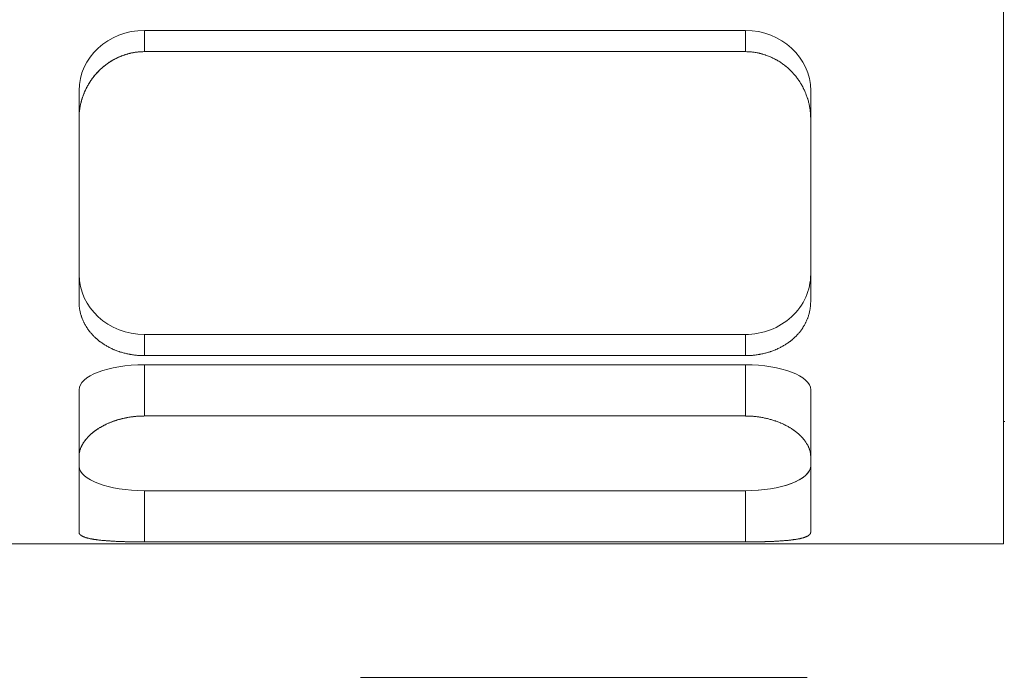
# Model space of a CAD drawing. Header units: millimetres. Extents: x 1491 to 2891, y 8289 to 9247.
# Tile 9 of 15: x 2389 to 2403, y 9029 to 9039. Entities that reach past the tile are written whole.
import ezdxf

# ---------------------------------------------------------------- set-up
doc = ezdxf.new("R2010")
doc.units = ezdxf.units.MM
doc.header["$MEASUREMENT"] = 0
doc.linetypes.add('CENTER', pattern=[50.8, 31.75, -6.35, 6.35, -6.35])
doc.layers.add('图层2', color=3, linetype='CENTER', lineweight=13)
doc.layers.add('图层7', color=4, linetype='Continuous', lineweight=13)

msp = doc.modelspace()

# ---------------------------------------------------------------- linework, layer by layer
at = {"layer": '图层2'}
msp.add_line((1644.123, 9029.374), (2469.023, 9029.374), dxfattribs=at)
at = {"layer": '图层7'}
for p, q in [((2402.565, 9046.474), (2402.565, 9031.274)), ((2390.351, 9038.268), (2390.351, 9038.569)), ((2398.894, 9038.569), (2390.351, 9038.569)), ((2398.894, 9038.268), (2398.894, 9038.569)), ((2398.894, 9038.268), (2390.351, 9038.268)), ((2389.423, 9037.319), (2389.423, 9037.711)), ((2399.823, 9037.319), (2399.823, 9037.711)), ((2389.423, 9037.319), (2389.423, 9034.714)), ((2399.823, 9034.714), (2399.823, 9037.319)), ((2390.351, 9033.947), (2390.351, 9034.248)), ((2390.351, 9034.248), (2398.894, 9034.248)), ((2398.894, 9033.947), (2398.894, 9034.248)), ((2390.351, 9033.947), (2398.894, 9033.947)), ((2390.351, 9033.089), (2390.351, 9033.817)), ((2398.894, 9033.817), (2390.351, 9033.817)), ((2398.894, 9033.089), (2398.894, 9033.817)), ((2389.423, 9032.514), (2389.423, 9033.461)), ((2399.823, 9032.514), (2399.823, 9033.461)), ((2398.894, 9033.089), (2390.351, 9033.089)), ((2402.565, 9033.01), (2402.585, 9033.01)), ((2389.423, 9032.514), (2389.423, 9031.435)), ((2399.823, 9031.435), (2399.823, 9032.514)), ((2390.351, 9031.299), (2390.351, 9032.027)), ((2390.351, 9032.027), (2398.894, 9032.027)), ((2398.894, 9031.299), (2398.894, 9032.027)), ((2376.565, 9031.274), (2402.565, 9031.274)), ((2390.351, 9031.299), (2398.894, 9031.299))]:
    msp.add_line(p, q, dxfattribs=at)
for points in [[(2390.351, 9038.268), (2390.345, 9038.268), (2390.331, 9038.267), (2390.318, 9038.267), (2390.311, 9038.267), (2390.305, 9038.266), (2390.291, 9038.266), (2390.278, 9038.265), (2390.265, 9038.263), (2390.251, 9038.262), (2390.238, 9038.26), (2390.231, 9038.259), (2390.224, 9038.258), (2390.211, 9038.256), (2390.197, 9038.254), (2390.184, 9038.252), (2390.17, 9038.249), (2390.157, 9038.246), (2390.15, 9038.245), (2390.143, 9038.243), (2390.13, 9038.24), (2390.116, 9038.236), (2390.11, 9038.234), (2390.103, 9038.232), (2390.09, 9038.228), (2390.077, 9038.224), (2390.07, 9038.222), (2390.063, 9038.22), (2390.05, 9038.215), (2390.037, 9038.21), (2390.024, 9038.205), (2390.011, 9038.2), (2389.998, 9038.195), (2389.992, 9038.192), (2389.986, 9038.189), (2389.973, 9038.183), (2389.96, 9038.177), (2389.948, 9038.171), (2389.935, 9038.165), (2389.923, 9038.158), (2389.917, 9038.155), (2389.911, 9038.152), (2389.899, 9038.145), (2389.887, 9038.138), (2389.875, 9038.131), (2389.863, 9038.123), (2389.852, 9038.116), (2389.846, 9038.112), (2389.84, 9038.108), (2389.829, 9038.1), (2389.818, 9038.092), (2389.807, 9038.084), (2389.796, 9038.076), (2389.785, 9038.067), (2389.78, 9038.063), (2389.775, 9038.059), (2389.764, 9038.05), (2389.754, 9038.041), (2389.744, 9038.032), (2389.734, 9038.023), (2389.724, 9038.014), (2389.72, 9038.01), (2389.715, 9038.005), (2389.705, 9037.996), (2389.696, 9037.986), (2389.692, 9037.982), (2389.687, 9037.977), (2389.678, 9037.967), (2389.669, 9037.958), (2389.665, 9037.953), (2389.66, 9037.948), (2389.652, 9037.937), (2389.643, 9037.927), (2389.634, 9037.917), (2389.626, 9037.906), (2389.618, 9037.895), (2389.614, 9037.89), (2389.61, 9037.884), (2389.602, 9037.873), (2389.594, 9037.862), (2389.586, 9037.851), (2389.579, 9037.839), (2389.571, 9037.828), (2389.568, 9037.822), (2389.564, 9037.816), (2389.557, 9037.804), (2389.55, 9037.792), (2389.543, 9037.78), (2389.536, 9037.768), (2389.53, 9037.756), (2389.527, 9037.75), (2389.524, 9037.744), (2389.518, 9037.731), (2389.512, 9037.719), (2389.506, 9037.706), (2389.5, 9037.694), (2389.495, 9037.681), (2389.492, 9037.674), (2389.49, 9037.668), (2389.485, 9037.655), (2389.48, 9037.642), (2389.475, 9037.629), (2389.471, 9037.616), (2389.467, 9037.603), (2389.465, 9037.596), (2389.463, 9037.59), (2389.459, 9037.577), (2389.455, 9037.563), (2389.453, 9037.557), (2389.452, 9037.55), (2389.448, 9037.537), (2389.445, 9037.524), (2389.444, 9037.517), (2389.442, 9037.51), (2389.44, 9037.497), (2389.437, 9037.484), (2389.435, 9037.47), (2389.433, 9037.457), (2389.431, 9037.444), (2389.43, 9037.437), (2389.429, 9037.43), (2389.428, 9037.417), (2389.426, 9037.404), (2389.425, 9037.391), (2389.424, 9037.378), (2389.424, 9037.365), (2389.423, 9037.358), (2389.423, 9037.352), (2389.423, 9037.339), (2389.423, 9037.326), (2389.423, 9037.319)], [(2389.94, 9038.167), (2389.948, 9038.172), (2389.966, 9038.18), (2389.983, 9038.188), (2389.992, 9038.192)], [(2389.992, 9038.192), (2389.999, 9038.195), (2390.014, 9038.201), (2390.028, 9038.207), (2390.036, 9038.21)], [(2390.036, 9038.21), (2390.045, 9038.213), (2390.064, 9038.22), (2390.083, 9038.226), (2390.092, 9038.229)], [(2390.092, 9038.229), (2390.1, 9038.231), (2390.116, 9038.236), (2390.131, 9038.24), (2390.139, 9038.242)], [(2390.139, 9038.242), (2390.15, 9038.244), (2390.17, 9038.249), (2390.191, 9038.253), (2390.201, 9038.255)], [(2390.201, 9038.255), (2390.219, 9038.258), (2390.254, 9038.262), (2390.289, 9038.265), (2390.306, 9038.267)], [(2390.306, 9038.267), (2390.314, 9038.267), (2390.329, 9038.267), (2390.344, 9038.268), (2390.351, 9038.268)], [(2399.823, 9037.319), (2399.823, 9037.326), (2399.822, 9037.339), (2399.822, 9037.352), (2399.822, 9037.358), (2399.821, 9037.365), (2399.821, 9037.378), (2399.82, 9037.391), (2399.819, 9037.404), (2399.817, 9037.417), (2399.816, 9037.43), (2399.815, 9037.437), (2399.814, 9037.444), (2399.812, 9037.457), (2399.81, 9037.47), (2399.808, 9037.484), (2399.805, 9037.497), (2399.803, 9037.51), (2399.801, 9037.517), (2399.8, 9037.524), (2399.797, 9037.537), (2399.793, 9037.55), (2399.792, 9037.557), (2399.79, 9037.563), (2399.786, 9037.577), (2399.782, 9037.59), (2399.78, 9037.596), (2399.778, 9037.603), (2399.774, 9037.616), (2399.77, 9037.629), (2399.765, 9037.642), (2399.76, 9037.655), (2399.755, 9037.668), (2399.753, 9037.674), (2399.75, 9037.681), (2399.745, 9037.694), (2399.739, 9037.706), (2399.733, 9037.719), (2399.727, 9037.731), (2399.721, 9037.744), (2399.718, 9037.75), (2399.715, 9037.756), (2399.709, 9037.768), (2399.702, 9037.78), (2399.695, 9037.792), (2399.688, 9037.804), (2399.681, 9037.816), (2399.678, 9037.822), (2399.674, 9037.828), (2399.667, 9037.839), (2399.659, 9037.851), (2399.651, 9037.862), (2399.643, 9037.873), (2399.635, 9037.884), (2399.631, 9037.89), (2399.627, 9037.895), (2399.619, 9037.906), (2399.611, 9037.917), (2399.602, 9037.927), (2399.594, 9037.937), (2399.585, 9037.948), (2399.58, 9037.953), (2399.576, 9037.958), (2399.567, 9037.967), (2399.558, 9037.977), (2399.554, 9037.982), (2399.549, 9037.986), (2399.54, 9037.996), (2399.53, 9038.005), (2399.526, 9038.01), (2399.521, 9038.014), (2399.511, 9038.023), (2399.501, 9038.032), (2399.491, 9038.041), (2399.481, 9038.05), (2399.47, 9038.059), (2399.465, 9038.063), (2399.46, 9038.067), (2399.449, 9038.076), (2399.438, 9038.084), (2399.427, 9038.092), (2399.416, 9038.1), (2399.405, 9038.108), (2399.399, 9038.112), (2399.393, 9038.116), (2399.382, 9038.123), (2399.37, 9038.131), (2399.358, 9038.138), (2399.346, 9038.145), (2399.334, 9038.152), (2399.328, 9038.155), (2399.322, 9038.158), (2399.31, 9038.165), (2399.297, 9038.171), (2399.285, 9038.177), (2399.272, 9038.183), (2399.26, 9038.189), (2399.253, 9038.192), (2399.247, 9038.195), (2399.234, 9038.2), (2399.221, 9038.205), (2399.208, 9038.21), (2399.195, 9038.215), (2399.182, 9038.22), (2399.175, 9038.222), (2399.169, 9038.224), (2399.155, 9038.228), (2399.142, 9038.232), (2399.135, 9038.234), (2399.129, 9038.236), (2399.115, 9038.24), (2399.102, 9038.243), (2399.095, 9038.245), (2399.088, 9038.246), (2399.075, 9038.249), (2399.061, 9038.252), (2399.048, 9038.254), (2399.034, 9038.256), (2399.021, 9038.258), (2399.014, 9038.259), (2399.007, 9038.26), (2398.994, 9038.262), (2398.981, 9038.263), (2398.967, 9038.265), (2398.954, 9038.266), (2398.94, 9038.266), (2398.934, 9038.267), (2398.927, 9038.267), (2398.914, 9038.267), (2398.901, 9038.268), (2398.894, 9038.268)], [(2398.894, 9038.268), (2398.901, 9038.268), (2398.914, 9038.267), (2398.927, 9038.267), (2398.934, 9038.267), (2398.94, 9038.266), (2398.954, 9038.266), (2398.967, 9038.265), (2398.981, 9038.263), (2398.994, 9038.262), (2399.007, 9038.26), (2399.014, 9038.259), (2399.021, 9038.258), (2399.034, 9038.256), (2399.048, 9038.254), (2399.061, 9038.252), (2399.075, 9038.249), (2399.088, 9038.246), (2399.095, 9038.245), (2399.102, 9038.243), (2399.115, 9038.24), (2399.129, 9038.236), (2399.135, 9038.234), (2399.142, 9038.232), (2399.155, 9038.228), (2399.169, 9038.224), (2399.175, 9038.222), (2399.182, 9038.22), (2399.195, 9038.215), (2399.208, 9038.21), (2399.221, 9038.205), (2399.234, 9038.2), (2399.247, 9038.195), (2399.253, 9038.192), (2399.26, 9038.189), (2399.272, 9038.183), (2399.285, 9038.177), (2399.297, 9038.171), (2399.31, 9038.165), (2399.322, 9038.158), (2399.328, 9038.155), (2399.334, 9038.152), (2399.346, 9038.145), (2399.358, 9038.138), (2399.37, 9038.131), (2399.382, 9038.123), (2399.393, 9038.116), (2399.399, 9038.112), (2399.405, 9038.108), (2399.416, 9038.1), (2399.427, 9038.092), (2399.438, 9038.084), (2399.449, 9038.076), (2399.46, 9038.067), (2399.465, 9038.063), (2399.47, 9038.059), (2399.481, 9038.05), (2399.491, 9038.041), (2399.501, 9038.032), (2399.511, 9038.023), (2399.521, 9038.014), (2399.526, 9038.01), (2399.53, 9038.005), (2399.54, 9037.996), (2399.549, 9037.986), (2399.554, 9037.982), (2399.558, 9037.977), (2399.567, 9037.967), (2399.576, 9037.958), (2399.58, 9037.953), (2399.585, 9037.948), (2399.594, 9037.937), (2399.602, 9037.927), (2399.611, 9037.917), (2399.619, 9037.906), (2399.627, 9037.895), (2399.631, 9037.89), (2399.635, 9037.884), (2399.643, 9037.873), (2399.651, 9037.862), (2399.659, 9037.851), (2399.667, 9037.839), (2399.674, 9037.828), (2399.678, 9037.822), (2399.681, 9037.816), (2399.688, 9037.804), (2399.695, 9037.792), (2399.702, 9037.78), (2399.709, 9037.768), (2399.715, 9037.756), (2399.718, 9037.75), (2399.721, 9037.744), (2399.727, 9037.731), (2399.733, 9037.719), (2399.739, 9037.706), (2399.745, 9037.694), (2399.75, 9037.681), (2399.753, 9037.674), (2399.755, 9037.668), (2399.76, 9037.655), (2399.765, 9037.642), (2399.77, 9037.629), (2399.774, 9037.616), (2399.778, 9037.603), (2399.78, 9037.596), (2399.782, 9037.59), (2399.786, 9037.577), (2399.79, 9037.563), (2399.792, 9037.557), (2399.793, 9037.55), (2399.797, 9037.537), (2399.8, 9037.524), (2399.801, 9037.517), (2399.803, 9037.51), (2399.805, 9037.497), (2399.808, 9037.484), (2399.81, 9037.47), (2399.812, 9037.457), (2399.814, 9037.444), (2399.815, 9037.437), (2399.816, 9037.43), (2399.817, 9037.417), (2399.819, 9037.404), (2399.82, 9037.391), (2399.821, 9037.378), (2399.821, 9037.365), (2399.822, 9037.358), (2399.822, 9037.352), (2399.822, 9037.339), (2399.823, 9037.326), (2399.823, 9037.319)], [(2389.632, 9037.914), (2389.637, 9037.92), (2389.647, 9037.932), (2389.656, 9037.943), (2389.661, 9037.949), (2389.666, 9037.954), (2389.676, 9037.966), (2389.686, 9037.976), (2389.697, 9037.987), (2389.707, 9037.998), (2389.718, 9038.008), (2389.723, 9038.013), (2389.729, 9038.018), (2389.74, 9038.028), (2389.751, 9038.038), (2389.762, 9038.048), (2389.774, 9038.058), (2389.786, 9038.068), (2389.792, 9038.072), (2389.798, 9038.077), (2389.81, 9038.086), (2389.823, 9038.096), (2389.829, 9038.1)], [(2389.829, 9038.1), (2389.838, 9038.106), (2389.855, 9038.118), (2389.873, 9038.13), (2389.883, 9038.135)], [(2389.883, 9038.135), (2389.892, 9038.141), (2389.911, 9038.152), (2389.93, 9038.162), (2389.94, 9038.167)], [(2389.511, 9037.717), (2389.514, 9037.723), (2389.519, 9037.735), (2389.525, 9037.746), (2389.528, 9037.752), (2389.531, 9037.758), (2389.537, 9037.769), (2389.543, 9037.781), (2389.55, 9037.792), (2389.556, 9037.803), (2389.563, 9037.814), (2389.566, 9037.82), (2389.57, 9037.825), (2389.576, 9037.836), (2389.584, 9037.847), (2389.591, 9037.858), (2389.598, 9037.868), (2389.605, 9037.879), (2389.609, 9037.884), (2389.613, 9037.889), (2389.621, 9037.899), (2389.628, 9037.909), (2389.632, 9037.914)], [(2389.432, 9037.452), (2389.433, 9037.458), (2389.435, 9037.471), (2389.437, 9037.483), (2389.438, 9037.489), (2389.439, 9037.496), (2389.442, 9037.508), (2389.445, 9037.521), (2389.447, 9037.533), (2389.451, 9037.546), (2389.454, 9037.558), (2389.455, 9037.564), (2389.457, 9037.571), (2389.461, 9037.583), (2389.464, 9037.595), (2389.468, 9037.608), (2389.472, 9037.62), (2389.476, 9037.632), (2389.479, 9037.638), (2389.481, 9037.645), (2389.485, 9037.657), (2389.49, 9037.669), (2389.493, 9037.675)], [(2389.493, 9037.675), (2389.496, 9037.682), (2389.502, 9037.696), (2389.508, 9037.71), (2389.511, 9037.717)], [(2389.423, 9037.341), (2389.423, 9037.359), (2389.426, 9037.396), (2389.43, 9037.433), (2389.432, 9037.452)], [(2389.423, 9037.319), (2389.423, 9037.323), (2389.423, 9037.33), (2389.423, 9037.337), (2389.423, 9037.341)], [(2389.423, 9034.714), (2389.423, 9034.708), (2389.423, 9034.697), (2389.423, 9034.686), (2389.423, 9034.681), (2389.424, 9034.675), (2389.424, 9034.664), (2389.425, 9034.653), (2389.426, 9034.642), (2389.428, 9034.631), (2389.429, 9034.619), (2389.43, 9034.614), (2389.431, 9034.608), (2389.433, 9034.597), (2389.435, 9034.586), (2389.437, 9034.575), (2389.44, 9034.563), (2389.442, 9034.552), (2389.444, 9034.547), (2389.445, 9034.541), (2389.448, 9034.53), (2389.452, 9034.519), (2389.453, 9034.514), (2389.455, 9034.508), (2389.459, 9034.497), (2389.463, 9034.486), (2389.465, 9034.481), (2389.467, 9034.475), (2389.471, 9034.464), (2389.475, 9034.454), (2389.48, 9034.443), (2389.485, 9034.432), (2389.49, 9034.422), (2389.492, 9034.416), (2389.495, 9034.411), (2389.5, 9034.401), (2389.506, 9034.39), (2389.512, 9034.38), (2389.518, 9034.37), (2389.524, 9034.36), (2389.527, 9034.355), (2389.53, 9034.35), (2389.536, 9034.34), (2389.543, 9034.33), (2389.55, 9034.32), (2389.557, 9034.311), (2389.564, 9034.301), (2389.568, 9034.296), (2389.571, 9034.292), (2389.579, 9034.282), (2389.586, 9034.273), (2389.594, 9034.264), (2389.602, 9034.255), (2389.61, 9034.246), (2389.614, 9034.242), (2389.618, 9034.238), (2389.626, 9034.229), (2389.634, 9034.221), (2389.643, 9034.212), (2389.652, 9034.204), (2389.66, 9034.196), (2389.665, 9034.192), (2389.669, 9034.188), (2389.678, 9034.18), (2389.687, 9034.173), (2389.692, 9034.169), (2389.696, 9034.165), (2389.705, 9034.158), (2389.715, 9034.15), (2389.72, 9034.147), (2389.724, 9034.143), (2389.734, 9034.136), (2389.744, 9034.129), (2389.754, 9034.122), (2389.764, 9034.115), (2389.775, 9034.108), (2389.78, 9034.105), (2389.785, 9034.102), (2389.796, 9034.095), (2389.807, 9034.089), (2389.818, 9034.082), (2389.829, 9034.076), (2389.84, 9034.07), (2389.846, 9034.067), (2389.852, 9034.064), (2389.863, 9034.058), (2389.875, 9034.052), (2389.887, 9034.047), (2389.899, 9034.041), (2389.911, 9034.036), (2389.917, 9034.033), (2389.923, 9034.031), (2389.935, 9034.026), (2389.948, 9034.021), (2389.96, 9034.016), (2389.973, 9034.011), (2389.986, 9034.007), (2389.992, 9034.005), (2389.998, 9034.003), (2390.011, 9033.998), (2390.024, 9033.994), (2390.037, 9033.991), (2390.05, 9033.987), (2390.063, 9033.983), (2390.07, 9033.982), (2390.077, 9033.98), (2390.09, 9033.977), (2390.103, 9033.974), (2390.11, 9033.972), (2390.116, 9033.971), (2390.13, 9033.968), (2390.143, 9033.966), (2390.15, 9033.964), (2390.157, 9033.963), (2390.17, 9033.961), (2390.184, 9033.959), (2390.197, 9033.957), (2390.211, 9033.955), (2390.224, 9033.954), (2390.231, 9033.953), (2390.238, 9033.952), (2390.251, 9033.951), (2390.265, 9033.95), (2390.278, 9033.949), (2390.291, 9033.948), (2390.305, 9033.948), (2390.311, 9033.947), (2390.318, 9033.947), (2390.331, 9033.947), (2390.345, 9033.947), (2390.351, 9033.947)], [(2390.351, 9033.947), (2390.345, 9033.947), (2390.331, 9033.947), (2390.318, 9033.947), (2390.311, 9033.947), (2390.305, 9033.948), (2390.291, 9033.948), (2390.278, 9033.949), (2390.265, 9033.95), (2390.251, 9033.951), (2390.238, 9033.952), (2390.231, 9033.953), (2390.224, 9033.954), (2390.211, 9033.955), (2390.197, 9033.957), (2390.184, 9033.959), (2390.17, 9033.961), (2390.157, 9033.963), (2390.15, 9033.964), (2390.143, 9033.966), (2390.13, 9033.968), (2390.116, 9033.971), (2390.11, 9033.972), (2390.103, 9033.974), (2390.09, 9033.977), (2390.077, 9033.98), (2390.07, 9033.982), (2390.063, 9033.983), (2390.05, 9033.987), (2390.037, 9033.991), (2390.024, 9033.994), (2390.011, 9033.998), (2389.998, 9034.003), (2389.992, 9034.005), (2389.986, 9034.007), (2389.973, 9034.011), (2389.96, 9034.016), (2389.948, 9034.021), (2389.935, 9034.026), (2389.923, 9034.031), (2389.917, 9034.033), (2389.911, 9034.036), (2389.899, 9034.041), (2389.887, 9034.047), (2389.875, 9034.052), (2389.863, 9034.058), (2389.852, 9034.064), (2389.846, 9034.067), (2389.84, 9034.07), (2389.829, 9034.076), (2389.818, 9034.082), (2389.807, 9034.089), (2389.796, 9034.095), (2389.785, 9034.102), (2389.78, 9034.105), (2389.775, 9034.108), (2389.764, 9034.115), (2389.754, 9034.122), (2389.744, 9034.129), (2389.734, 9034.136), (2389.724, 9034.143), (2389.72, 9034.147), (2389.715, 9034.15), (2389.705, 9034.158), (2389.696, 9034.165), (2389.692, 9034.169), (2389.687, 9034.173), (2389.678, 9034.18), (2389.669, 9034.188), (2389.665, 9034.192), (2389.66, 9034.196), (2389.652, 9034.204), (2389.643, 9034.212), (2389.634, 9034.221), (2389.626, 9034.229), (2389.618, 9034.238), (2389.614, 9034.242), (2389.61, 9034.246), (2389.602, 9034.255), (2389.594, 9034.264), (2389.586, 9034.273), (2389.579, 9034.282), (2389.571, 9034.292), (2389.568, 9034.296), (2389.564, 9034.301), (2389.557, 9034.311), (2389.55, 9034.32), (2389.543, 9034.33), (2389.536, 9034.34), (2389.53, 9034.35), (2389.527, 9034.355), (2389.524, 9034.36), (2389.518, 9034.37), (2389.512, 9034.38), (2389.506, 9034.39), (2389.5, 9034.401), (2389.495, 9034.411), (2389.492, 9034.416), (2389.49, 9034.422), (2389.485, 9034.432), (2389.48, 9034.443), (2389.475, 9034.454), (2389.471, 9034.464), (2389.467, 9034.475), (2389.465, 9034.481), (2389.463, 9034.486), (2389.459, 9034.497), (2389.455, 9034.508), (2389.453, 9034.514), (2389.452, 9034.519), (2389.448, 9034.53), (2389.445, 9034.541), (2389.444, 9034.547), (2389.442, 9034.552), (2389.44, 9034.563), (2389.437, 9034.575), (2389.435, 9034.586), (2389.433, 9034.597), (2389.431, 9034.608), (2389.43, 9034.614), (2389.429, 9034.619), (2389.428, 9034.631), (2389.426, 9034.642), (2389.425, 9034.653), (2389.424, 9034.664), (2389.424, 9034.675), (2389.423, 9034.681), (2389.423, 9034.686), (2389.423, 9034.697), (2389.423, 9034.708), (2389.423, 9034.714)], [(2398.894, 9033.947), (2398.901, 9033.947), (2398.914, 9033.947), (2398.927, 9033.947), (2398.934, 9033.947), (2398.94, 9033.948), (2398.954, 9033.948), (2398.967, 9033.949), (2398.981, 9033.95), (2398.994, 9033.951), (2399.007, 9033.952), (2399.014, 9033.953), (2399.021, 9033.954), (2399.034, 9033.955), (2399.048, 9033.957), (2399.061, 9033.959), (2399.075, 9033.961), (2399.088, 9033.963), (2399.095, 9033.964), (2399.102, 9033.966), (2399.115, 9033.968), (2399.129, 9033.971), (2399.135, 9033.972), (2399.142, 9033.974), (2399.155, 9033.977), (2399.169, 9033.98), (2399.175, 9033.982), (2399.182, 9033.983), (2399.195, 9033.987), (2399.208, 9033.991), (2399.221, 9033.994), (2399.234, 9033.998), (2399.247, 9034.003), (2399.253, 9034.005), (2399.26, 9034.007), (2399.272, 9034.011), (2399.285, 9034.016), (2399.297, 9034.021), (2399.31, 9034.026), (2399.322, 9034.031), (2399.328, 9034.033), (2399.334, 9034.036), (2399.346, 9034.041), (2399.358, 9034.047), (2399.37, 9034.052), (2399.382, 9034.058), (2399.393, 9034.064), (2399.399, 9034.067), (2399.405, 9034.07), (2399.416, 9034.076), (2399.427, 9034.082), (2399.438, 9034.089), (2399.449, 9034.095), (2399.46, 9034.102), (2399.465, 9034.105), (2399.47, 9034.108), (2399.481, 9034.115), (2399.491, 9034.122), (2399.501, 9034.129), (2399.511, 9034.136), (2399.521, 9034.143), (2399.526, 9034.147), (2399.53, 9034.15), (2399.54, 9034.158), (2399.549, 9034.165), (2399.554, 9034.169), (2399.558, 9034.173), (2399.567, 9034.18), (2399.576, 9034.188), (2399.58, 9034.192), (2399.585, 9034.196), (2399.594, 9034.204), (2399.602, 9034.212), (2399.611, 9034.221), (2399.619, 9034.229), (2399.627, 9034.238), (2399.631, 9034.242), (2399.635, 9034.246), (2399.643, 9034.255), (2399.651, 9034.264), (2399.659, 9034.273), (2399.667, 9034.282), (2399.674, 9034.292), (2399.678, 9034.296), (2399.681, 9034.301), (2399.688, 9034.311), (2399.695, 9034.32), (2399.702, 9034.33), (2399.709, 9034.34), (2399.715, 9034.35), (2399.718, 9034.355), (2399.721, 9034.36), (2399.727, 9034.37), (2399.733, 9034.38), (2399.739, 9034.39), (2399.745, 9034.401), (2399.75, 9034.411), (2399.753, 9034.416), (2399.755, 9034.422), (2399.76, 9034.432), (2399.765, 9034.443), (2399.77, 9034.454), (2399.774, 9034.464), (2399.778, 9034.475), (2399.78, 9034.481), (2399.782, 9034.486), (2399.786, 9034.497), (2399.79, 9034.508), (2399.792, 9034.514), (2399.793, 9034.519), (2399.797, 9034.53), (2399.8, 9034.541), (2399.801, 9034.547), (2399.803, 9034.552), (2399.805, 9034.563), (2399.808, 9034.575), (2399.81, 9034.586), (2399.812, 9034.597), (2399.814, 9034.608), (2399.815, 9034.614), (2399.816, 9034.619), (2399.817, 9034.631), (2399.819, 9034.642), (2399.82, 9034.653), (2399.821, 9034.664), (2399.821, 9034.675), (2399.822, 9034.681), (2399.822, 9034.686), (2399.822, 9034.697), (2399.823, 9034.708), (2399.823, 9034.714)], [(2399.823, 9034.714), (2399.823, 9034.708), (2399.822, 9034.697), (2399.822, 9034.686), (2399.822, 9034.681), (2399.821, 9034.675), (2399.821, 9034.664), (2399.82, 9034.653), (2399.819, 9034.642), (2399.817, 9034.631), (2399.816, 9034.619), (2399.815, 9034.614), (2399.814, 9034.608), (2399.812, 9034.597), (2399.81, 9034.586), (2399.808, 9034.575), (2399.805, 9034.563), (2399.803, 9034.552), (2399.801, 9034.547), (2399.8, 9034.541), (2399.797, 9034.53), (2399.793, 9034.519), (2399.792, 9034.514), (2399.79, 9034.508), (2399.786, 9034.497), (2399.782, 9034.486), (2399.78, 9034.481), (2399.778, 9034.475), (2399.774, 9034.464), (2399.77, 9034.454), (2399.765, 9034.443), (2399.76, 9034.432), (2399.755, 9034.422), (2399.753, 9034.416), (2399.75, 9034.411), (2399.745, 9034.401), (2399.739, 9034.39), (2399.733, 9034.38), (2399.727, 9034.37), (2399.721, 9034.36), (2399.718, 9034.355), (2399.715, 9034.35), (2399.709, 9034.34), (2399.702, 9034.33), (2399.695, 9034.32), (2399.688, 9034.311), (2399.681, 9034.301), (2399.678, 9034.296), (2399.674, 9034.292), (2399.667, 9034.282), (2399.659, 9034.273), (2399.651, 9034.264), (2399.643, 9034.255), (2399.635, 9034.246), (2399.631, 9034.242), (2399.627, 9034.238), (2399.619, 9034.229), (2399.611, 9034.221), (2399.602, 9034.212), (2399.594, 9034.204), (2399.585, 9034.196), (2399.58, 9034.192), (2399.576, 9034.188), (2399.567, 9034.18), (2399.558, 9034.173), (2399.554, 9034.169), (2399.549, 9034.165), (2399.54, 9034.158), (2399.53, 9034.15), (2399.526, 9034.147), (2399.521, 9034.143), (2399.511, 9034.136), (2399.501, 9034.129), (2399.491, 9034.122), (2399.481, 9034.115), (2399.47, 9034.108), (2399.465, 9034.105), (2399.46, 9034.102), (2399.449, 9034.095), (2399.438, 9034.089), (2399.427, 9034.082), (2399.416, 9034.076), (2399.405, 9034.07), (2399.399, 9034.067), (2399.393, 9034.064), (2399.382, 9034.058), (2399.37, 9034.052), (2399.358, 9034.047), (2399.346, 9034.041), (2399.334, 9034.036), (2399.328, 9034.033), (2399.322, 9034.031), (2399.31, 9034.026), (2399.297, 9034.021), (2399.285, 9034.016), (2399.272, 9034.011), (2399.26, 9034.007), (2399.253, 9034.005), (2399.247, 9034.003), (2399.234, 9033.998), (2399.221, 9033.994), (2399.208, 9033.991), (2399.195, 9033.987), (2399.182, 9033.983), (2399.175, 9033.982), (2399.169, 9033.98), (2399.155, 9033.977), (2399.142, 9033.974), (2399.135, 9033.972), (2399.129, 9033.971), (2399.115, 9033.968), (2399.102, 9033.966), (2399.095, 9033.964), (2399.088, 9033.963), (2399.075, 9033.961), (2399.061, 9033.959), (2399.048, 9033.957), (2399.034, 9033.955), (2399.021, 9033.954), (2399.014, 9033.953), (2399.007, 9033.952), (2398.994, 9033.951), (2398.981, 9033.95), (2398.967, 9033.949), (2398.954, 9033.948), (2398.94, 9033.948), (2398.934, 9033.947), (2398.927, 9033.947), (2398.914, 9033.947), (2398.901, 9033.947), (2398.894, 9033.947)], [(2390.351, 9033.089), (2390.345, 9033.088), (2390.331, 9033.088), (2390.318, 9033.088), (2390.311, 9033.088), (2390.305, 9033.088), (2390.291, 9033.087), (2390.278, 9033.087), (2390.265, 9033.086), (2390.251, 9033.085), (2390.238, 9033.084), (2390.231, 9033.083), (2390.224, 9033.083), (2390.211, 9033.081), (2390.197, 9033.08), (2390.184, 9033.078), (2390.17, 9033.076), (2390.157, 9033.075), (2390.15, 9033.074), (2390.143, 9033.073), (2390.13, 9033.07), (2390.116, 9033.068), (2390.11, 9033.067), (2390.103, 9033.066), (2390.09, 9033.063), (2390.077, 9033.06), (2390.07, 9033.059), (2390.063, 9033.058), (2390.05, 9033.055), (2390.037, 9033.051), (2390.024, 9033.048), (2390.011, 9033.045), (2389.998, 9033.041), (2389.992, 9033.04), (2389.986, 9033.038), (2389.973, 9033.034), (2389.96, 9033.03), (2389.948, 9033.026), (2389.935, 9033.022), (2389.923, 9033.018), (2389.917, 9033.016), (2389.911, 9033.014), (2389.899, 9033.009), (2389.887, 9033.005), (2389.875, 9033), (2389.863, 9032.996), (2389.852, 9032.991), (2389.846, 9032.988), (2389.84, 9032.986), (2389.829, 9032.981), (2389.818, 9032.976), (2389.807, 9032.971), (2389.796, 9032.965), (2389.785, 9032.96), (2389.78, 9032.957), (2389.775, 9032.955), (2389.764, 9032.949), (2389.754, 9032.944), (2389.744, 9032.938), (2389.734, 9032.932), (2389.724, 9032.927), (2389.72, 9032.924), (2389.715, 9032.921), (2389.705, 9032.915), (2389.696, 9032.909), (2389.692, 9032.906), (2389.687, 9032.903), (2389.678, 9032.897), (2389.669, 9032.891), (2389.665, 9032.888), (2389.66, 9032.885), (2389.652, 9032.879), (2389.643, 9032.872), (2389.634, 9032.866), (2389.626, 9032.859), (2389.618, 9032.853), (2389.614, 9032.85), (2389.61, 9032.846), (2389.602, 9032.839), (2389.594, 9032.833), (2389.586, 9032.826), (2389.579, 9032.819), (2389.571, 9032.812), (2389.568, 9032.808), (2389.564, 9032.805), (2389.557, 9032.797), (2389.55, 9032.79), (2389.543, 9032.783), (2389.536, 9032.776), (2389.53, 9032.768), (2389.527, 9032.764), (2389.524, 9032.761), (2389.518, 9032.753), (2389.512, 9032.746), (2389.506, 9032.738), (2389.5, 9032.731), (2389.495, 9032.723), (2389.492, 9032.719), (2389.49, 9032.716), (2389.485, 9032.708), (2389.48, 9032.7), (2389.475, 9032.693), (2389.471, 9032.685), (2389.467, 9032.677), (2389.465, 9032.673), (2389.463, 9032.669), (2389.459, 9032.662), (2389.455, 9032.654), (2389.453, 9032.65), (2389.452, 9032.646), (2389.448, 9032.639), (2389.445, 9032.631), (2389.444, 9032.627), (2389.442, 9032.623), (2389.44, 9032.615), (2389.437, 9032.608), (2389.435, 9032.6), (2389.433, 9032.592), (2389.431, 9032.585), (2389.43, 9032.581), (2389.429, 9032.577), (2389.428, 9032.57), (2389.426, 9032.562), (2389.425, 9032.555), (2389.424, 9032.547), (2389.424, 9032.54), (2389.423, 9032.536), (2389.423, 9032.533), (2389.423, 9032.525), (2389.423, 9032.518), (2389.423, 9032.514)], [(2389.882, 9033.003), (2389.892, 9033.007), (2389.91, 9033.014), (2389.929, 9033.02), (2389.939, 9033.023)], [(2389.939, 9033.023), (2389.948, 9033.026), (2389.966, 9033.032), (2389.985, 9033.038), (2389.994, 9033.04)], [(2389.994, 9033.04), (2390.001, 9033.042), (2390.015, 9033.046), (2390.029, 9033.049), (2390.036, 9033.051)], [(2390.036, 9033.051), (2390.036, 9033.051), (2390.036, 9033.051), (2390.037, 9033.051), (2390.037, 9033.052)], [(2390.037, 9033.052), (2390.047, 9033.054), (2390.066, 9033.058), (2390.085, 9033.062), (2390.095, 9033.064)], [(2390.095, 9033.064), (2390.102, 9033.065), (2390.117, 9033.068), (2390.132, 9033.071), (2390.139, 9033.072)], [(2390.139, 9033.072), (2390.149, 9033.073), (2390.17, 9033.076), (2390.191, 9033.079), (2390.201, 9033.08)], [(2390.201, 9033.08), (2390.209, 9033.081), (2390.224, 9033.083), (2390.24, 9033.084), (2390.247, 9033.085)], [(2390.247, 9033.085), (2390.257, 9033.085), (2390.277, 9033.086), (2390.297, 9033.087), (2390.306, 9033.088)], [(2390.306, 9033.088), (2390.314, 9033.088), (2390.329, 9033.088), (2390.344, 9033.088), (2390.351, 9033.089)], [(2390.351, 9033.089), (2390.351, 9033.089), (2390.351, 9033.089), (2390.351, 9033.089), (2390.351, 9033.089)], [(2399.823, 9032.514), (2399.823, 9032.518), (2399.822, 9032.525), (2399.822, 9032.533), (2399.822, 9032.536), (2399.821, 9032.54), (2399.821, 9032.547), (2399.82, 9032.555), (2399.819, 9032.562), (2399.817, 9032.57), (2399.816, 9032.577), (2399.815, 9032.581), (2399.814, 9032.585), (2399.812, 9032.592), (2399.81, 9032.6), (2399.808, 9032.608), (2399.805, 9032.615), (2399.803, 9032.623), (2399.801, 9032.627), (2399.8, 9032.631), (2399.797, 9032.639), (2399.793, 9032.646), (2399.792, 9032.65), (2399.79, 9032.654), (2399.786, 9032.662), (2399.782, 9032.669), (2399.78, 9032.673), (2399.778, 9032.677), (2399.774, 9032.685), (2399.77, 9032.693), (2399.765, 9032.7), (2399.76, 9032.708), (2399.755, 9032.716), (2399.753, 9032.719), (2399.75, 9032.723), (2399.745, 9032.731), (2399.739, 9032.738), (2399.733, 9032.746), (2399.727, 9032.753), (2399.721, 9032.761), (2399.718, 9032.764), (2399.715, 9032.768), (2399.709, 9032.776), (2399.702, 9032.783), (2399.695, 9032.79), (2399.688, 9032.797), (2399.681, 9032.805), (2399.678, 9032.808), (2399.674, 9032.812), (2399.667, 9032.819), (2399.659, 9032.826), (2399.651, 9032.833), (2399.643, 9032.839), (2399.635, 9032.846), (2399.631, 9032.85), (2399.627, 9032.853), (2399.619, 9032.859), (2399.611, 9032.866), (2399.602, 9032.872), (2399.594, 9032.879), (2399.585, 9032.885), (2399.58, 9032.888), (2399.576, 9032.891), (2399.567, 9032.897), (2399.558, 9032.903), (2399.554, 9032.906), (2399.549, 9032.909), (2399.54, 9032.915), (2399.53, 9032.921), (2399.526, 9032.924), (2399.521, 9032.927), (2399.511, 9032.932), (2399.501, 9032.938), (2399.491, 9032.944), (2399.481, 9032.949), (2399.47, 9032.955), (2399.465, 9032.957), (2399.46, 9032.96), (2399.449, 9032.965), (2399.438, 9032.971), (2399.427, 9032.976), (2399.416, 9032.981), (2399.405, 9032.986), (2399.399, 9032.988), (2399.393, 9032.991), (2399.382, 9032.996), (2399.37, 9033), (2399.358, 9033.005), (2399.346, 9033.009), (2399.334, 9033.014), (2399.328, 9033.016), (2399.322, 9033.018), (2399.31, 9033.022), (2399.297, 9033.026), (2399.285, 9033.03), (2399.272, 9033.034), (2399.26, 9033.038), (2399.253, 9033.04), (2399.247, 9033.041), (2399.234, 9033.045), (2399.221, 9033.048), (2399.208, 9033.051), (2399.195, 9033.055), (2399.182, 9033.058), (2399.175, 9033.059), (2399.169, 9033.06), (2399.155, 9033.063), (2399.142, 9033.066), (2399.135, 9033.067), (2399.129, 9033.068), (2399.115, 9033.07), (2399.102, 9033.073), (2399.095, 9033.074), (2399.088, 9033.075), (2399.075, 9033.076), (2399.061, 9033.078), (2399.048, 9033.08), (2399.034, 9033.081), (2399.021, 9033.083), (2399.014, 9033.083), (2399.007, 9033.084), (2398.994, 9033.085), (2398.981, 9033.086), (2398.967, 9033.087), (2398.954, 9033.087), (2398.94, 9033.088), (2398.934, 9033.088), (2398.927, 9033.088), (2398.914, 9033.088), (2398.901, 9033.088), (2398.894, 9033.089)], [(2398.894, 9033.089), (2398.901, 9033.088), (2398.914, 9033.088), (2398.927, 9033.088), (2398.934, 9033.088), (2398.94, 9033.088), (2398.954, 9033.087), (2398.967, 9033.087), (2398.981, 9033.086), (2398.994, 9033.085), (2399.007, 9033.084), (2399.014, 9033.083), (2399.021, 9033.083), (2399.034, 9033.081), (2399.048, 9033.08), (2399.061, 9033.078), (2399.075, 9033.076), (2399.088, 9033.075), (2399.095, 9033.074), (2399.102, 9033.073), (2399.115, 9033.07), (2399.129, 9033.068), (2399.135, 9033.067), (2399.142, 9033.066), (2399.155, 9033.063), (2399.168, 9033.06), (2399.175, 9033.059), (2399.182, 9033.058), (2399.195, 9033.055), (2399.208, 9033.051), (2399.221, 9033.048), (2399.234, 9033.045), (2399.247, 9033.041), (2399.253, 9033.04), (2399.259, 9033.038), (2399.272, 9033.034), (2399.285, 9033.03), (2399.297, 9033.026), (2399.31, 9033.022), (2399.322, 9033.018), (2399.328, 9033.016), (2399.334, 9033.014), (2399.346, 9033.009), (2399.358, 9033.005), (2399.37, 9033), (2399.382, 9032.996), (2399.393, 9032.991), (2399.399, 9032.988), (2399.405, 9032.986), (2399.416, 9032.981), (2399.427, 9032.976), (2399.438, 9032.971), (2399.449, 9032.965), (2399.46, 9032.96), (2399.465, 9032.957), (2399.47, 9032.955), (2399.481, 9032.949), (2399.491, 9032.944), (2399.501, 9032.938), (2399.511, 9032.932), (2399.521, 9032.927), (2399.526, 9032.924), (2399.53, 9032.921), (2399.54, 9032.915), (2399.549, 9032.909), (2399.554, 9032.906), (2399.558, 9032.903), (2399.567, 9032.897), (2399.576, 9032.891), (2399.58, 9032.888), (2399.585, 9032.885), (2399.594, 9032.879), (2399.602, 9032.873), (2399.611, 9032.866), (2399.619, 9032.86), (2399.627, 9032.853), (2399.631, 9032.85), (2399.635, 9032.846), (2399.643, 9032.84), (2399.651, 9032.833), (2399.659, 9032.826), (2399.666, 9032.819), (2399.674, 9032.812), (2399.678, 9032.808), (2399.681, 9032.805), (2399.688, 9032.797), (2399.695, 9032.79), (2399.702, 9032.783), (2399.709, 9032.776), (2399.715, 9032.768), (2399.718, 9032.765), (2399.721, 9032.761), (2399.727, 9032.753), (2399.733, 9032.746), (2399.739, 9032.738), (2399.745, 9032.731), (2399.75, 9032.723), (2399.753, 9032.719), (2399.755, 9032.716), (2399.76, 9032.708), (2399.765, 9032.7), (2399.77, 9032.693), (2399.774, 9032.685), (2399.778, 9032.677), (2399.78, 9032.673), (2399.782, 9032.67), (2399.786, 9032.662), (2399.79, 9032.654), (2399.792, 9032.65), (2399.793, 9032.646), (2399.797, 9032.639), (2399.8, 9032.631), (2399.801, 9032.627), (2399.803, 9032.623), (2399.805, 9032.616), (2399.808, 9032.608), (2399.81, 9032.6), (2399.812, 9032.593), (2399.814, 9032.585), (2399.815, 9032.581), (2399.816, 9032.577), (2399.817, 9032.57), (2399.819, 9032.562), (2399.82, 9032.555), (2399.821, 9032.547), (2399.821, 9032.54), (2399.822, 9032.536), (2399.822, 9032.533), (2399.822, 9032.525), (2399.823, 9032.518), (2399.823, 9032.514)], [(2389.632, 9032.864), (2389.642, 9032.872), (2389.663, 9032.887), (2389.684, 9032.902), (2389.695, 9032.909)], [(2389.695, 9032.909), (2389.705, 9032.915), (2389.725, 9032.927), (2389.746, 9032.939), (2389.757, 9032.945)], [(2389.757, 9032.945), (2389.757, 9032.945), (2389.758, 9032.946), (2389.759, 9032.946), (2389.759, 9032.946)], [(2389.759, 9032.946), (2389.772, 9032.953), (2389.8, 9032.967), (2389.829, 9032.981), (2389.844, 9032.987)], [(2389.844, 9032.987), (2389.85, 9032.99), (2389.863, 9032.995), (2389.876, 9033.001), (2389.882, 9033.003)], [(2389.492, 9032.719), (2389.495, 9032.723), (2389.501, 9032.732), (2389.507, 9032.74), (2389.51, 9032.744)], [(2389.51, 9032.744), (2389.517, 9032.753), (2389.532, 9032.77), (2389.547, 9032.787), (2389.555, 9032.795)], [(2389.555, 9032.795), (2389.566, 9032.807), (2389.591, 9032.83), (2389.617, 9032.852), (2389.63, 9032.863)], [(2389.63, 9032.863), (2389.631, 9032.863), (2389.631, 9032.864), (2389.632, 9032.864), (2389.632, 9032.864)], [(2389.432, 9032.589), (2389.434, 9032.598), (2389.44, 9032.616), (2389.446, 9032.634), (2389.45, 9032.643)], [(2389.45, 9032.643), (2389.454, 9032.651), (2389.461, 9032.667), (2389.47, 9032.683), (2389.474, 9032.691)], [(2389.474, 9032.691), (2389.477, 9032.696), (2389.483, 9032.705), (2389.489, 9032.715), (2389.492, 9032.719)], [(2389.492, 9032.719), (2389.492, 9032.719), (2389.492, 9032.719), (2389.492, 9032.719), (2389.492, 9032.719)], [(2389.423, 9032.514), (2389.423, 9032.527), (2389.425, 9032.551), (2389.429, 9032.576), (2389.432, 9032.589)], [(2389.423, 9031.435), (2389.423, 9031.434), (2389.423, 9031.431), (2389.423, 9031.429), (2389.423, 9031.427), (2389.424, 9031.426), (2389.424, 9031.423), (2389.425, 9031.421), (2389.426, 9031.418), (2389.428, 9031.415), (2389.429, 9031.413), (2389.43, 9031.412), (2389.431, 9031.41), (2389.433, 9031.408), (2389.435, 9031.405), (2389.437, 9031.403), (2389.44, 9031.4), (2389.442, 9031.398), (2389.444, 9031.397), (2389.445, 9031.395), (2389.448, 9031.393), (2389.452, 9031.391), (2389.453, 9031.39), (2389.455, 9031.388), (2389.459, 9031.386), (2389.463, 9031.384), (2389.465, 9031.383), (2389.467, 9031.382), (2389.471, 9031.379), (2389.475, 9031.377), (2389.48, 9031.375), (2389.485, 9031.373), (2389.49, 9031.371), (2389.492, 9031.37), (2389.495, 9031.369), (2389.5, 9031.367), (2389.506, 9031.365), (2389.512, 9031.363), (2389.518, 9031.361), (2389.524, 9031.359), (2389.527, 9031.358), (2389.53, 9031.357), (2389.536, 9031.355), (2389.543, 9031.354), (2389.55, 9031.352), (2389.557, 9031.35), (2389.564, 9031.349), (2389.568, 9031.348), (2389.571, 9031.347), (2389.579, 9031.345), (2389.586, 9031.344), (2389.594, 9031.342), (2389.602, 9031.341), (2389.61, 9031.339), (2389.614, 9031.339), (2389.618, 9031.338), (2389.626, 9031.336), (2389.634, 9031.335), (2389.643, 9031.334), (2389.652, 9031.332), (2389.66, 9031.331), (2389.665, 9031.331), (2389.669, 9031.33), (2389.678, 9031.329), (2389.687, 9031.328), (2389.692, 9031.327), (2389.696, 9031.327), (2389.705, 9031.325), (2389.715, 9031.324), (2389.72, 9031.324), (2389.724, 9031.323), (2389.734, 9031.322), (2389.744, 9031.321), (2389.754, 9031.32), (2389.764, 9031.319), (2389.775, 9031.318), (2389.78, 9031.318), (2389.785, 9031.317), (2389.796, 9031.317), (2389.807, 9031.316), (2389.818, 9031.315), (2389.829, 9031.314), (2389.84, 9031.313), (2389.846, 9031.313), (2389.852, 9031.312), (2389.863, 9031.312), (2389.875, 9031.311), (2389.887, 9031.31), (2389.899, 9031.31), (2389.911, 9031.309), (2389.917, 9031.309), (2389.923, 9031.308), (2389.935, 9031.308), (2389.948, 9031.307), (2389.96, 9031.306), (2389.973, 9031.306), (2389.986, 9031.305), (2389.992, 9031.305), (2389.998, 9031.305), (2390.011, 9031.304), (2390.024, 9031.304), (2390.037, 9031.304), (2390.05, 9031.303), (2390.063, 9031.303), (2390.07, 9031.303), (2390.077, 9031.302), (2390.09, 9031.302), (2390.103, 9031.302), (2390.11, 9031.301), (2390.116, 9031.301), (2390.13, 9031.301), (2390.143, 9031.301), (2390.15, 9031.301), (2390.157, 9031.3), (2390.17, 9031.3), (2390.184, 9031.3), (2390.197, 9031.3), (2390.211, 9031.3), (2390.224, 9031.299), (2390.231, 9031.299), (2390.238, 9031.299), (2390.251, 9031.299), (2390.265, 9031.299), (2390.278, 9031.299), (2390.291, 9031.299), (2390.305, 9031.299), (2390.311, 9031.299), (2390.318, 9031.299), (2390.331, 9031.299), (2390.345, 9031.299), (2390.351, 9031.299)], [(2390.351, 9031.299), (2390.345, 9031.299), (2390.331, 9031.299), (2390.318, 9031.299), (2390.311, 9031.299), (2390.305, 9031.299), (2390.291, 9031.299), (2390.278, 9031.299), (2390.265, 9031.299), (2390.251, 9031.299), (2390.238, 9031.299), (2390.231, 9031.299), (2390.224, 9031.299), (2390.211, 9031.3), (2390.197, 9031.3), (2390.184, 9031.3), (2390.17, 9031.3), (2390.157, 9031.3), (2390.15, 9031.301), (2390.143, 9031.301), (2390.13, 9031.301), (2390.116, 9031.301), (2390.11, 9031.301), (2390.103, 9031.302), (2390.09, 9031.302), (2390.077, 9031.302), (2390.07, 9031.303), (2390.063, 9031.303), (2390.05, 9031.303), (2390.037, 9031.304), (2390.024, 9031.304), (2390.011, 9031.304), (2389.998, 9031.305), (2389.992, 9031.305), (2389.986, 9031.305), (2389.973, 9031.306), (2389.96, 9031.306), (2389.948, 9031.307), (2389.935, 9031.308), (2389.923, 9031.308), (2389.917, 9031.309), (2389.911, 9031.309), (2389.899, 9031.31), (2389.887, 9031.31), (2389.875, 9031.311), (2389.863, 9031.312), (2389.852, 9031.312), (2389.846, 9031.313), (2389.84, 9031.313), (2389.829, 9031.314), (2389.818, 9031.315), (2389.807, 9031.316), (2389.796, 9031.317), (2389.785, 9031.317), (2389.78, 9031.318), (2389.775, 9031.318), (2389.764, 9031.319), (2389.754, 9031.32), (2389.744, 9031.321), (2389.734, 9031.322), (2389.724, 9031.323), (2389.72, 9031.324), (2389.715, 9031.324), (2389.705, 9031.325), (2389.696, 9031.327), (2389.692, 9031.327), (2389.687, 9031.328), (2389.678, 9031.329), (2389.669, 9031.33), (2389.665, 9031.331), (2389.66, 9031.331), (2389.652, 9031.332), (2389.643, 9031.334), (2389.634, 9031.335), (2389.626, 9031.336), (2389.618, 9031.338), (2389.614, 9031.339), (2389.61, 9031.339), (2389.602, 9031.341), (2389.594, 9031.342), (2389.586, 9031.344), (2389.579, 9031.345), (2389.571, 9031.347), (2389.568, 9031.348), (2389.564, 9031.349), (2389.557, 9031.35), (2389.55, 9031.352), (2389.543, 9031.354), (2389.536, 9031.355), (2389.53, 9031.357), (2389.527, 9031.358), (2389.524, 9031.359), (2389.518, 9031.361), (2389.512, 9031.363), (2389.506, 9031.365), (2389.5, 9031.367), (2389.495, 9031.369), (2389.492, 9031.37), (2389.49, 9031.371), (2389.485, 9031.373), (2389.48, 9031.375), (2389.475, 9031.377), (2389.471, 9031.379), (2389.467, 9031.382), (2389.465, 9031.383), (2389.463, 9031.384), (2389.459, 9031.386), (2389.455, 9031.388), (2389.453, 9031.39), (2389.452, 9031.391), (2389.448, 9031.393), (2389.445, 9031.395), (2389.444, 9031.397), (2389.442, 9031.398), (2389.44, 9031.4), (2389.437, 9031.403), (2389.435, 9031.405), (2389.433, 9031.408), (2389.431, 9031.41), (2389.43, 9031.412), (2389.429, 9031.413), (2389.428, 9031.415), (2389.426, 9031.418), (2389.425, 9031.421), (2389.424, 9031.423), (2389.424, 9031.426), (2389.423, 9031.427), (2389.423, 9031.429), (2389.423, 9031.431), (2389.423, 9031.434), (2389.423, 9031.435)], [(2398.894, 9031.299), (2398.901, 9031.299), (2398.914, 9031.299), (2398.927, 9031.299), (2398.934, 9031.299), (2398.94, 9031.299), (2398.954, 9031.299), (2398.967, 9031.299), (2398.981, 9031.299), (2398.994, 9031.299), (2399.007, 9031.299), (2399.014, 9031.299), (2399.021, 9031.299), (2399.034, 9031.3), (2399.048, 9031.3), (2399.061, 9031.3), (2399.075, 9031.3), (2399.088, 9031.3), (2399.095, 9031.301), (2399.102, 9031.301), (2399.115, 9031.301), (2399.129, 9031.301), (2399.135, 9031.301), (2399.142, 9031.302), (2399.155, 9031.302), (2399.169, 9031.302), (2399.175, 9031.303), (2399.182, 9031.303), (2399.195, 9031.303), (2399.208, 9031.304), (2399.221, 9031.304), (2399.234, 9031.304), (2399.247, 9031.305), (2399.253, 9031.305), (2399.26, 9031.305), (2399.272, 9031.306), (2399.285, 9031.306), (2399.297, 9031.307), (2399.31, 9031.308), (2399.322, 9031.308), (2399.328, 9031.309), (2399.334, 9031.309), (2399.346, 9031.31), (2399.358, 9031.31), (2399.37, 9031.311), (2399.382, 9031.312), (2399.393, 9031.312), (2399.399, 9031.313), (2399.405, 9031.313), (2399.416, 9031.314), (2399.427, 9031.315), (2399.438, 9031.316), (2399.449, 9031.317), (2399.46, 9031.317), (2399.465, 9031.318), (2399.47, 9031.318), (2399.481, 9031.319), (2399.491, 9031.32), (2399.501, 9031.321), (2399.511, 9031.322), (2399.521, 9031.323), (2399.526, 9031.324), (2399.53, 9031.324), (2399.54, 9031.325), (2399.549, 9031.327), (2399.554, 9031.327), (2399.558, 9031.328), (2399.567, 9031.329), (2399.576, 9031.33), (2399.58, 9031.331), (2399.585, 9031.331), (2399.594, 9031.332), (2399.602, 9031.334), (2399.611, 9031.335), (2399.619, 9031.336), (2399.627, 9031.338), (2399.631, 9031.339), (2399.635, 9031.339), (2399.643, 9031.341), (2399.651, 9031.342), (2399.659, 9031.344), (2399.667, 9031.345), (2399.674, 9031.347), (2399.678, 9031.348), (2399.681, 9031.349), (2399.688, 9031.35), (2399.695, 9031.352), (2399.702, 9031.354), (2399.709, 9031.355), (2399.715, 9031.357), (2399.718, 9031.358), (2399.721, 9031.359), (2399.727, 9031.361), (2399.733, 9031.363), (2399.739, 9031.365), (2399.745, 9031.367), (2399.75, 9031.369), (2399.753, 9031.37), (2399.755, 9031.371), (2399.76, 9031.373), (2399.765, 9031.375), (2399.77, 9031.377), (2399.774, 9031.379), (2399.778, 9031.382), (2399.78, 9031.383), (2399.782, 9031.384), (2399.786, 9031.386), (2399.79, 9031.388), (2399.792, 9031.39), (2399.793, 9031.391), (2399.797, 9031.393), (2399.8, 9031.395), (2399.801, 9031.397), (2399.803, 9031.398), (2399.805, 9031.4), (2399.808, 9031.403), (2399.81, 9031.405), (2399.812, 9031.408), (2399.814, 9031.41), (2399.815, 9031.412), (2399.816, 9031.413), (2399.817, 9031.415), (2399.819, 9031.418), (2399.82, 9031.421), (2399.821, 9031.423), (2399.821, 9031.426), (2399.822, 9031.427), (2399.822, 9031.429), (2399.822, 9031.431), (2399.823, 9031.434), (2399.823, 9031.435)], [(2399.823, 9031.435), (2399.823, 9031.434), (2399.822, 9031.431), (2399.822, 9031.429), (2399.822, 9031.427), (2399.821, 9031.426), (2399.821, 9031.423), (2399.82, 9031.421), (2399.819, 9031.418), (2399.817, 9031.415), (2399.816, 9031.413), (2399.815, 9031.412), (2399.814, 9031.41), (2399.812, 9031.408), (2399.81, 9031.405), (2399.808, 9031.403), (2399.805, 9031.4), (2399.803, 9031.398), (2399.801, 9031.397), (2399.8, 9031.395), (2399.797, 9031.393), (2399.793, 9031.391), (2399.792, 9031.39), (2399.79, 9031.388), (2399.786, 9031.386), (2399.782, 9031.384), (2399.78, 9031.383), (2399.778, 9031.382), (2399.774, 9031.379), (2399.77, 9031.377), (2399.765, 9031.375), (2399.76, 9031.373), (2399.755, 9031.371), (2399.753, 9031.37), (2399.75, 9031.369), (2399.745, 9031.367), (2399.739, 9031.365), (2399.733, 9031.363), (2399.727, 9031.361), (2399.721, 9031.359), (2399.718, 9031.358), (2399.715, 9031.357), (2399.709, 9031.355), (2399.702, 9031.354), (2399.695, 9031.352), (2399.688, 9031.35), (2399.681, 9031.348), (2399.678, 9031.348), (2399.674, 9031.347), (2399.666, 9031.345), (2399.659, 9031.344), (2399.651, 9031.342), (2399.643, 9031.341), (2399.635, 9031.339), (2399.631, 9031.339), (2399.627, 9031.338), (2399.619, 9031.336), (2399.611, 9031.335), (2399.602, 9031.334), (2399.594, 9031.332), (2399.585, 9031.331), (2399.58, 9031.331), (2399.576, 9031.33), (2399.567, 9031.329), (2399.558, 9031.328), (2399.554, 9031.327), (2399.549, 9031.327), (2399.54, 9031.325), (2399.53, 9031.324), (2399.526, 9031.324), (2399.521, 9031.323), (2399.511, 9031.322), (2399.501, 9031.321), (2399.491, 9031.32), (2399.481, 9031.319), (2399.47, 9031.318), (2399.465, 9031.318), (2399.46, 9031.317), (2399.449, 9031.317), (2399.438, 9031.316), (2399.427, 9031.315), (2399.416, 9031.314), (2399.405, 9031.313), (2399.399, 9031.313), (2399.393, 9031.312), (2399.382, 9031.312), (2399.37, 9031.311), (2399.358, 9031.31), (2399.346, 9031.31), (2399.334, 9031.309), (2399.328, 9031.309), (2399.322, 9031.308), (2399.31, 9031.308), (2399.297, 9031.307), (2399.285, 9031.306), (2399.272, 9031.306), (2399.259, 9031.305), (2399.253, 9031.305), (2399.247, 9031.305), (2399.234, 9031.304), (2399.221, 9031.304), (2399.208, 9031.304), (2399.195, 9031.303), (2399.182, 9031.303), (2399.175, 9031.303), (2399.168, 9031.302), (2399.155, 9031.302), (2399.142, 9031.302), (2399.135, 9031.301), (2399.129, 9031.301), (2399.115, 9031.301), (2399.102, 9031.301), (2399.095, 9031.301), (2399.088, 9031.3), (2399.075, 9031.3), (2399.061, 9031.3), (2399.048, 9031.3), (2399.034, 9031.3), (2399.021, 9031.299), (2399.014, 9031.299), (2399.007, 9031.299), (2398.994, 9031.299), (2398.981, 9031.299), (2398.967, 9031.299), (2398.954, 9031.299), (2398.94, 9031.299), (2398.934, 9031.299), (2398.927, 9031.299), (2398.914, 9031.299), (2398.901, 9031.299), (2398.894, 9031.299)]]:
    msp.add_lwpolyline(points, dxfattribs=at)
for centre, ratio, start_param, end_param in [((2390.351, 9037.711), 0.92388, 4.712389, 6.283185), ((2398.894, 9037.711), 0.92388, 3.141593, 4.712389), ((2390.351, 9035.106), 0.92388, 0, 0.004463), ((2390.351, 9035.106), 0.92388, 0.004463, 1.570796), ((2398.894, 9035.106), 0.92388, 1.570796, 3.141593), ((2390.351, 9033.461), 0.382683, 4.712389, 6.283185), ((2398.894, 9033.461), 0.382683, 3.141593, 4.712389), ((2390.351, 9032.382), 0.382683, 0, 0.018573), ((2390.351, 9032.382), 0.382683, 0.018574, 1.570796), ((2398.894, 9032.382), 0.382683, 1.570796, 3.141593), ((2398.894, 9032.382), 0.382683, 1.570796, 3.123019)]:
    msp.add_ellipse(centre, major_axis=(-0.929, 0), ratio=ratio, start_param=start_param, end_param=end_param, dxfattribs=at)

doc.saveas('drawing.dxf')
